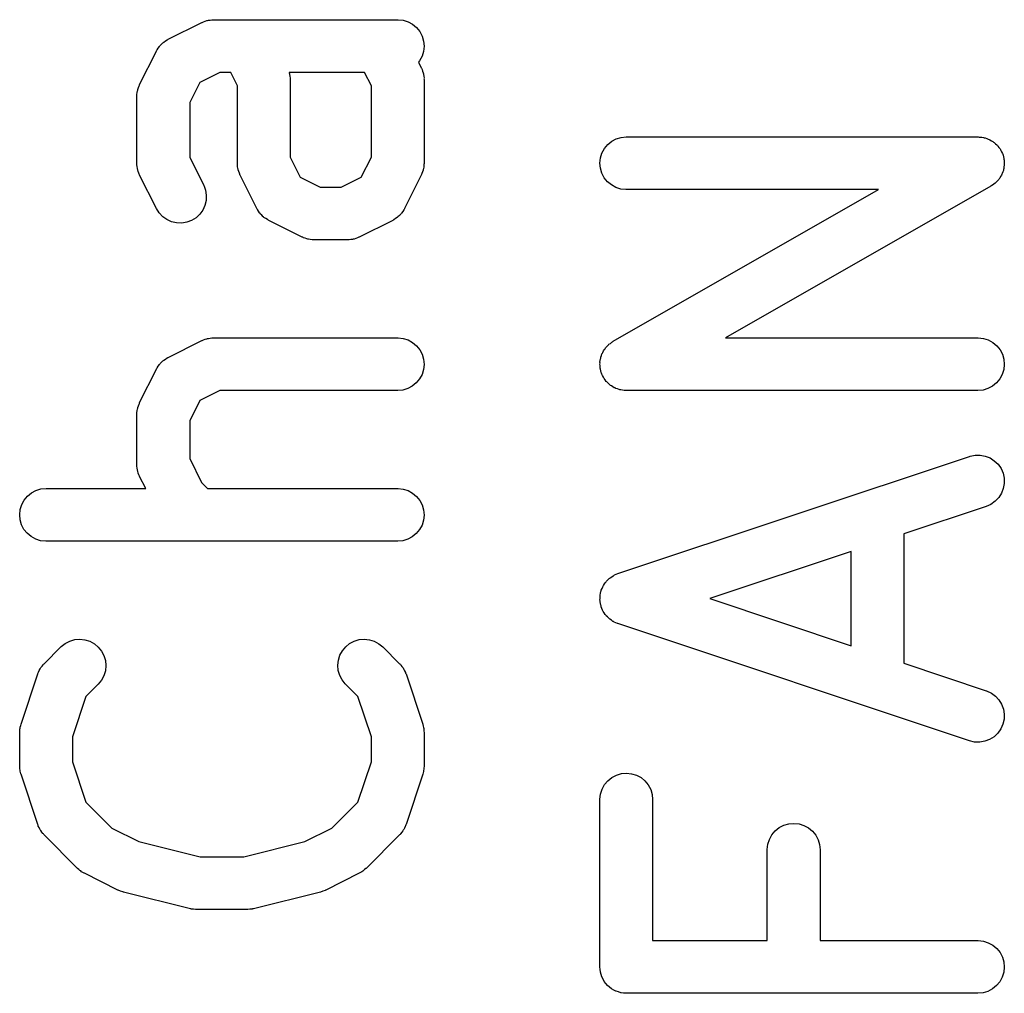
# Model space of a CAD drawing. Extents: x 0.02 to 3.89, y 0.07 to 3.88.
# Tile 155 of 172: x 2.51 to 2.62, y 3.58 to 3.68. Entities that reach past the tile are written whole.
import ezdxf

# ---------------------------------------------------------------- set-up
doc = ezdxf.new("R2010")
doc.units = 0
doc.header["$MEASUREMENT"] = 0
doc.layers.add('BLACK', color=7, linetype='CONTINUOUS')

msp = doc.modelspace()

# ---------------------------------------------------------------- linework, layer by layer
at = {"layer": 'BLACK', "linetype": 'CONTINUOUS'}
for p, q in [((2.52657, 3.68243), (2.53032, 3.68431)), ((2.53032, 3.68431), (2.53035, 3.68432)), ((2.53035, 3.68432), (2.53043, 3.68435)), ((2.53043, 3.68435), (2.53051, 3.68439)), ((2.53051, 3.68439), (2.5307, 3.68445)), ((2.5307, 3.68445), (2.53089, 3.68452)), ((2.53089, 3.68452), (2.53098, 3.68454)), ((2.53098, 3.68454), (2.53106, 3.68456)), ((2.53106, 3.68456), (2.53126, 3.68458)), ((2.53126, 3.68458), (2.53146, 3.68461)), ((2.53146, 3.68461), (2.53155, 3.68461)), ((2.53155, 3.68461), (2.53164, 3.68462)), ((2.53164, 3.68462), (2.55226, 3.68462)), ((2.55226, 3.68462), (2.5523, 3.68462)), ((2.5523, 3.68462), (2.55287, 3.68455)), ((2.55287, 3.68455), (2.55342, 3.68438)), ((2.55342, 3.68438), (2.55393, 3.6841)), ((2.55393, 3.6841), (2.55437, 3.68373)), ((2.55437, 3.68373), (2.55473, 3.68328)), ((2.55473, 3.68328), (2.555, 3.68277)), ((2.52562, 3.68168), (2.52566, 3.68173)), ((2.52566, 3.68173), (2.52582, 3.68188)), ((2.52582, 3.68188), (2.52598, 3.68204)), ((2.52598, 3.68204), (2.52603, 3.68208)), ((2.52603, 3.68208), (2.52608, 3.68212)), ((2.52608, 3.68212), (2.52627, 3.68224)), ((2.52627, 3.68224), (2.52645, 3.68237)), ((2.52645, 3.68237), (2.52651, 3.6824)), ((2.52651, 3.6824), (2.52657, 3.68243)), ((2.555, 3.68277), (2.55516, 3.68222)), ((2.55516, 3.68222), (2.55521, 3.68164)), ((2.52337, 3.67736), (2.52525, 3.68111)), ((2.52525, 3.68111), (2.52526, 3.68115)), ((2.52526, 3.68115), (2.5253, 3.6812)), ((2.5253, 3.6812), (2.52533, 3.68126)), ((2.52533, 3.68126), (2.52546, 3.68144)), ((2.52546, 3.68144), (2.52558, 3.68163)), ((2.52558, 3.68163), (2.52562, 3.68168)), ((2.55515, 3.68107), (2.55498, 3.68052)), ((2.55521, 3.68164), (2.55515, 3.68107)), ((2.55471, 3.68001), (2.55458, 3.67987)), ((2.55458, 3.67987), (2.5549, 3.67924)), ((2.55498, 3.68052), (2.55471, 3.68001)), ((2.53233, 3.67871), (2.53009, 3.67759)), ((2.53356, 3.67871), (2.53233, 3.67871)), ((2.53431, 3.67722), (2.53356, 3.67871)), ((2.5401, 3.67871), (2.54012, 3.67866)), ((2.54856, 3.67871), (2.5401, 3.67871)), ((2.54012, 3.67866), (2.54013, 3.67857)), ((2.54013, 3.67857), (2.54016, 3.67849)), ((2.54016, 3.67849), (2.54018, 3.67829)), ((2.54931, 3.67722), (2.54856, 3.67871)), ((2.5549, 3.67924), (2.55492, 3.6792)), ((2.55492, 3.6792), (2.55495, 3.67912)), ((2.55495, 3.67912), (2.55499, 3.67904)), ((2.55499, 3.67904), (2.55505, 3.67885)), ((2.55505, 3.67885), (2.55512, 3.67866)), ((2.55512, 3.67866), (2.55513, 3.67857)), ((2.55513, 3.67857), (2.55516, 3.67849)), ((2.55516, 3.67849), (2.55518, 3.67829)), ((2.5233, 3.6772), (2.52334, 3.67728)), ((2.52334, 3.67728), (2.52337, 3.67736)), ((2.53009, 3.67759), (2.52897, 3.67534)), ((2.54018, 3.67829), (2.54021, 3.67809)), ((2.54021, 3.67809), (2.54021, 3.678)), ((2.54021, 3.678), (2.54021, 3.67792)), ((2.54021, 3.67792), (2.54021, 3.66924)), ((2.55518, 3.67829), (2.55521, 3.67809)), ((2.55521, 3.67809), (2.5552, 3.678)), ((2.5552, 3.678), (2.55521, 3.67792)), ((2.55521, 3.67792), (2.55521, 3.66854)), ((2.52307, 3.67625), (2.5231, 3.67645)), ((2.52307, 3.67617), (2.52307, 3.67625)), ((2.5231, 3.67645), (2.52312, 3.67665)), ((2.52312, 3.67665), (2.52315, 3.67674)), ((2.52315, 3.67674), (2.52317, 3.67682)), ((2.52317, 3.67682), (2.52324, 3.67701)), ((2.52324, 3.67701), (2.5233, 3.6772)), ((2.53431, 3.66854), (2.53431, 3.67722)), ((2.54931, 3.66924), (2.54931, 3.67722)), ((2.52306, 3.67608), (2.52307, 3.67617)), ((2.52306, 3.67604), (2.52306, 3.67608)), ((2.52306, 3.66854), (2.52306, 3.67604)), ((2.52897, 3.67534), (2.52897, 3.66924)), ((2.57577, 3.67064), (2.57622, 3.671)), ((2.57622, 3.671), (2.57672, 3.67127)), ((2.57672, 3.67127), (2.57728, 3.67144)), ((2.57728, 3.67144), (2.57785, 3.67149)), ((2.57785, 3.67149), (2.61722, 3.67149)), ((2.61722, 3.67149), (2.61726, 3.67149)), ((2.61726, 3.67149), (2.61736, 3.67148)), ((2.61736, 3.67148), (2.61746, 3.67148)), ((2.61746, 3.67148), (2.61765, 3.67145)), ((2.61765, 3.67145), (2.61783, 3.67143)), ((2.61783, 3.67143), (2.61793, 3.6714)), ((2.61793, 3.6714), (2.61803, 3.67138)), ((2.61803, 3.67138), (2.6182, 3.67131)), ((2.6182, 3.67131), (2.61838, 3.67126)), ((2.61838, 3.67126), (2.61847, 3.67121)), ((2.61847, 3.67121), (2.61856, 3.67117)), ((2.61856, 3.67117), (2.61872, 3.67107)), ((2.61872, 3.67107), (2.61889, 3.67098)), ((2.61889, 3.67098), (2.61896, 3.67091)), ((2.61896, 3.67091), (2.61905, 3.67086)), ((2.61905, 3.67086), (2.61918, 3.67073)), ((2.61918, 3.67073), (2.61933, 3.67061)), ((2.57496, 3.66914), (2.57513, 3.66969)), ((2.57513, 3.66969), (2.5754, 3.67019)), ((2.5754, 3.67019), (2.57577, 3.67064)), ((2.61933, 3.67061), (2.61939, 3.67053)), ((2.61939, 3.67053), (2.61946, 3.67046)), ((2.61946, 3.67046), (2.61957, 3.67031)), ((2.61957, 3.67031), (2.61969, 3.67016)), ((2.61969, 3.67016), (2.61974, 3.67007)), ((2.61974, 3.67007), (2.61979, 3.66999)), ((2.61979, 3.66999), (2.61987, 3.66982)), ((2.61987, 3.66982), (2.61996, 3.66965)), ((2.61996, 3.66965), (2.61999, 3.66955)), ((2.52307, 3.66846), (2.52306, 3.66854)), ((2.52306, 3.66837), (2.52307, 3.66846)), ((2.52897, 3.66924), (2.53053, 3.66611)), ((2.53432, 3.66846), (2.53431, 3.66854)), ((2.53431, 3.66837), (2.53432, 3.66846)), ((2.54021, 3.66924), (2.54134, 3.66699)), ((2.54818, 3.66699), (2.54931, 3.66924)), ((2.55521, 3.6685), (2.5552, 3.66841)), ((2.55521, 3.66854), (2.55521, 3.6685)), ((2.5749, 3.66856), (2.57496, 3.66914)), ((2.57495, 3.66799), (2.5749, 3.66856)), ((2.61999, 3.66955), (2.62003, 3.66946)), ((2.62003, 3.66946), (2.62007, 3.66928)), ((2.62007, 3.66928), (2.62012, 3.66909)), ((2.62012, 3.66909), (2.62013, 3.669)), ((2.62013, 3.669), (2.62015, 3.6689)), ((2.62015, 3.6689), (2.62016, 3.66871)), ((2.62016, 3.66871), (2.62017, 3.66852)), ((2.62017, 3.66852), (2.62016, 3.66842)), ((2.5231, 3.66817), (2.52306, 3.66837)), ((2.52312, 3.66797), (2.5231, 3.66817)), ((2.52314, 3.66788), (2.52312, 3.66797)), ((2.52315, 3.6678), (2.52314, 3.66788)), ((2.52322, 3.66761), (2.52315, 3.6678)), ((2.52328, 3.66742), (2.52322, 3.66761)), ((2.52332, 3.66734), (2.52328, 3.66742)), ((2.53434, 3.66817), (2.53431, 3.66837)), ((2.53436, 3.66797), (2.53434, 3.66817)), ((2.53439, 3.66788), (2.53436, 3.66797)), ((2.5344, 3.6678), (2.53439, 3.66788)), ((2.53447, 3.66761), (2.5344, 3.6678)), ((2.53453, 3.66742), (2.53447, 3.66761)), ((2.53457, 3.66734), (2.53453, 3.66742)), ((2.55497, 3.66738), (2.55493, 3.6673)), ((2.55503, 3.66757), (2.55497, 3.66738)), ((2.55511, 3.66776), (2.55503, 3.66757)), ((2.55512, 3.66784), (2.55511, 3.66776)), ((2.55515, 3.66793), (2.55512, 3.66784)), ((2.55517, 3.66813), (2.55515, 3.66793)), ((2.5552, 3.66833), (2.55517, 3.66813)), ((2.5552, 3.66841), (2.5552, 3.66833)), ((2.57511, 3.66744), (2.57495, 3.66799)), ((2.57538, 3.66692), (2.57511, 3.66744)), ((2.61994, 3.6674), (2.61989, 3.66731)), ((2.62, 3.66758), (2.61994, 3.6674)), ((2.62007, 3.66775), (2.62, 3.66758)), ((2.62008, 3.66785), (2.62007, 3.66775)), ((2.62011, 3.66795), (2.62008, 3.66785)), ((2.62013, 3.66814), (2.62011, 3.66795)), ((2.62016, 3.66832), (2.62013, 3.66814)), ((2.62016, 3.66842), (2.62016, 3.66832)), ((2.52335, 3.66726), (2.52332, 3.66734)), ((2.52337, 3.66722), (2.52335, 3.66726)), ((2.52525, 3.66347), (2.52337, 3.66722)), ((2.5346, 3.66726), (2.53457, 3.66734)), ((2.53462, 3.66722), (2.5346, 3.66726)), ((2.53649, 3.66347), (2.53462, 3.66722)), ((2.54134, 3.66699), (2.54358, 3.66587)), ((2.54594, 3.66587), (2.54818, 3.66699)), ((2.5549, 3.66722), (2.55303, 3.66347)), ((2.55493, 3.6673), (2.5549, 3.66722)), ((2.57574, 3.66648), (2.57538, 3.66692)), ((2.57618, 3.66611), (2.57574, 3.66648)), ((2.61915, 3.66631), (2.619, 3.6662)), ((2.61922, 3.66638), (2.61915, 3.66631)), ((2.6193, 3.66645), (2.61922, 3.66638)), ((2.61942, 3.66659), (2.6193, 3.66645)), ((2.61955, 3.66673), (2.61942, 3.66659)), ((2.6196, 3.66681), (2.61955, 3.66673)), ((2.61967, 3.66689), (2.6196, 3.66681)), ((2.61976, 3.66706), (2.61967, 3.66689)), ((2.61986, 3.66722), (2.61976, 3.66706)), ((2.61989, 3.66731), (2.61986, 3.66722)), ((2.53053, 3.66611), (2.53055, 3.66608)), ((2.53055, 3.66608), (2.53074, 3.66553)), ((2.53074, 3.66553), (2.53083, 3.66497)), ((2.54358, 3.66587), (2.54594, 3.66587)), ((2.57669, 3.66583), (2.57618, 3.66611)), ((2.57638, 3.64861), (2.6061, 3.66559)), ((2.57724, 3.66565), (2.57669, 3.66583)), ((2.57781, 3.66559), (2.57724, 3.66565)), ((2.57785, 3.66559), (2.57781, 3.66559)), ((2.6061, 3.66559), (2.57785, 3.66559)), ((2.61868, 3.66598), (2.58897, 3.649)), ((2.61877, 3.66604), (2.61868, 3.66598)), ((2.61885, 3.66608), (2.61877, 3.66604)), ((2.619, 3.6662), (2.61885, 3.66608)), ((2.53081, 3.66439), (2.53068, 3.66383)), ((2.53083, 3.66497), (2.53081, 3.66439)), ((2.52555, 3.66298), (2.52525, 3.66347)), ((2.52595, 3.66256), (2.52555, 3.66298)), ((2.53044, 3.66331), (2.5301, 3.66284)), ((2.53068, 3.66383), (2.53044, 3.66331)), ((2.53653, 3.66342), (2.53649, 3.66347)), ((2.53655, 3.66336), (2.53653, 3.66342)), ((2.53668, 3.66317), (2.53655, 3.66336)), ((2.5368, 3.66298), (2.53668, 3.66317)), ((2.53685, 3.66294), (2.5368, 3.66298)), ((2.55269, 3.66295), (2.55265, 3.66291)), ((2.55282, 3.66314), (2.55269, 3.66295)), ((2.55295, 3.66332), (2.55282, 3.66314)), ((2.55297, 3.66338), (2.55295, 3.66332)), ((2.55301, 3.66343), (2.55297, 3.66338)), ((2.55303, 3.66347), (2.55301, 3.66343)), ((2.52642, 3.66223), (2.52595, 3.66256)), ((2.52694, 3.66199), (2.52642, 3.66223)), ((2.52751, 3.66186), (2.52694, 3.66199)), ((2.52808, 3.66185), (2.52751, 3.66186)), ((2.52865, 3.66194), (2.52808, 3.66185)), ((2.52919, 3.66214), (2.52865, 3.66194)), ((2.52968, 3.66245), (2.52919, 3.66214)), ((2.5301, 3.66284), (2.52968, 3.66245)), ((2.53688, 3.66288), (2.53685, 3.66294)), ((2.53704, 3.66273), (2.53688, 3.66288)), ((2.5372, 3.66256), (2.53704, 3.66273)), ((2.53725, 3.66253), (2.5372, 3.66256)), ((2.53729, 3.66248), (2.53725, 3.66253)), ((2.53748, 3.66236), (2.53729, 3.66248)), ((2.53767, 3.66223), (2.53748, 3.66236)), ((2.53772, 3.6622), (2.53767, 3.66223)), ((2.53778, 3.66217), (2.53772, 3.6622)), ((2.53782, 3.66215), (2.53778, 3.66217)), ((2.54156, 3.66028), (2.53782, 3.66215)), ((2.5517, 3.66215), (2.54796, 3.66028)), ((2.55176, 3.66218), (2.5517, 3.66215)), ((2.55182, 3.66221), (2.55176, 3.66218)), ((2.552, 3.66234), (2.55182, 3.66221)), ((2.55219, 3.66246), (2.552, 3.66234)), ((2.55224, 3.6625), (2.55219, 3.66246)), ((2.55229, 3.66254), (2.55224, 3.6625)), ((2.55245, 3.6627), (2.55229, 3.66254)), ((2.55261, 3.66285), (2.55245, 3.6627)), ((2.55265, 3.66291), (2.55261, 3.66285)), ((2.54165, 3.66025), (2.54156, 3.66028)), ((2.54172, 3.6602), (2.54165, 3.66025)), ((2.54191, 3.66014), (2.54172, 3.6602)), ((2.5421, 3.66007), (2.54191, 3.66014)), ((2.54219, 3.66006), (2.5421, 3.66007)), ((2.54227, 3.66003), (2.54219, 3.66006)), ((2.54247, 3.66001), (2.54227, 3.66003)), ((2.54267, 3.65997), (2.54247, 3.66001)), ((2.54276, 3.65997), (2.54267, 3.65997)), ((2.54284, 3.65996), (2.54276, 3.65997)), ((2.54289, 3.65996), (2.54284, 3.65996)), ((2.54663, 3.65996), (2.54289, 3.65996)), ((2.54672, 3.65997), (2.54663, 3.65996)), ((2.54681, 3.65997), (2.54672, 3.65997)), ((2.54701, 3.66), (2.54681, 3.65997)), ((2.54721, 3.66002), (2.54701, 3.66)), ((2.54729, 3.66005), (2.54721, 3.66002)), ((2.54738, 3.66006), (2.54729, 3.66005)), ((2.54757, 3.66013), (2.54738, 3.66006)), ((2.54776, 3.66019), (2.54757, 3.66013)), ((2.54784, 3.66023), (2.54776, 3.66019)), ((2.54792, 3.66026), (2.54784, 3.66023)), ((2.54796, 3.66028), (2.54792, 3.66026)), ((2.52657, 3.64681), (2.53032, 3.64869)), ((2.53032, 3.64869), (2.53035, 3.6487)), ((2.53035, 3.6487), (2.53043, 3.64873)), ((2.53043, 3.64873), (2.53051, 3.64877)), ((2.53051, 3.64877), (2.5307, 3.64883)), ((2.5307, 3.64883), (2.53089, 3.6489)), ((2.53089, 3.6489), (2.53098, 3.64892)), ((2.53098, 3.64892), (2.53106, 3.64894)), ((2.53106, 3.64894), (2.53126, 3.64896)), ((2.53126, 3.64896), (2.53146, 3.64899)), ((2.53146, 3.64899), (2.53155, 3.64899)), ((2.53155, 3.64899), (2.53164, 3.649)), ((2.53164, 3.649), (2.55226, 3.649)), ((2.55226, 3.649), (2.5523, 3.649)), ((2.5523, 3.649), (2.55287, 3.64893)), ((2.55287, 3.64893), (2.55342, 3.64876)), ((2.55342, 3.64876), (2.55393, 3.64848)), ((2.58897, 3.649), (2.61722, 3.649)), ((2.61722, 3.649), (2.61726, 3.649)), ((2.61726, 3.649), (2.61783, 3.64893)), ((2.61783, 3.64893), (2.61838, 3.64876)), ((2.61838, 3.64876), (2.61889, 3.64848)), ((2.55393, 3.64848), (2.55437, 3.64811)), ((2.55437, 3.64811), (2.55473, 3.64766)), ((2.55473, 3.64766), (2.555, 3.64715)), ((2.57521, 3.64737), (2.57531, 3.64753)), ((2.57531, 3.64753), (2.5754, 3.6477)), ((2.5754, 3.6477), (2.57547, 3.64777)), ((2.57547, 3.64777), (2.57552, 3.64786)), ((2.57552, 3.64786), (2.57565, 3.64799)), ((2.57565, 3.64799), (2.57577, 3.64814)), ((2.57577, 3.64814), (2.57585, 3.6482)), ((2.57585, 3.6482), (2.57591, 3.64827)), ((2.57591, 3.64827), (2.57607, 3.64838)), ((2.57607, 3.64838), (2.57622, 3.6485)), ((2.57622, 3.6485), (2.5763, 3.64855)), ((2.5763, 3.64855), (2.57638, 3.64861)), ((2.61889, 3.64848), (2.61933, 3.64811)), ((2.61933, 3.64811), (2.61969, 3.64766)), ((2.61969, 3.64766), (2.61996, 3.64715)), ((2.52582, 3.64626), (2.52598, 3.64642)), ((2.52598, 3.64642), (2.52603, 3.64646)), ((2.52603, 3.64646), (2.52608, 3.6465)), ((2.52608, 3.6465), (2.52627, 3.64662)), ((2.52627, 3.64662), (2.52645, 3.64675)), ((2.52645, 3.64675), (2.52651, 3.64678)), ((2.52651, 3.64678), (2.52657, 3.64681)), ((2.555, 3.64715), (2.55516, 3.6466)), ((2.55516, 3.6466), (2.55521, 3.64602)), ((2.5749, 3.64626), (2.57494, 3.64645)), ((2.57494, 3.64645), (2.57496, 3.64664)), ((2.57496, 3.64664), (2.57499, 3.64673)), ((2.57499, 3.64673), (2.575, 3.64683)), ((2.575, 3.64683), (2.57507, 3.64701)), ((2.57507, 3.64701), (2.57513, 3.64719)), ((2.57513, 3.64719), (2.57517, 3.64728)), ((2.57517, 3.64728), (2.57521, 3.64737)), ((2.61996, 3.64715), (2.62012, 3.6466)), ((2.62012, 3.6466), (2.62017, 3.64602)), ((2.52337, 3.64174), (2.52525, 3.64549)), ((2.52525, 3.64549), (2.52526, 3.64553)), ((2.52526, 3.64553), (2.5253, 3.64558)), ((2.5253, 3.64558), (2.52533, 3.64564)), ((2.52533, 3.64564), (2.52546, 3.64582)), ((2.52546, 3.64582), (2.52558, 3.64601)), ((2.52558, 3.64601), (2.52562, 3.64606)), ((2.52562, 3.64606), (2.52566, 3.64611)), ((2.52566, 3.64611), (2.52582, 3.64626)), ((2.55515, 3.64545), (2.55498, 3.6449)), ((2.55521, 3.64602), (2.55515, 3.64545)), ((2.57491, 3.64616), (2.5749, 3.64626)), ((2.5749, 3.64606), (2.57491, 3.64616)), ((2.57491, 3.64588), (2.5749, 3.64606)), ((2.57492, 3.64569), (2.57491, 3.64588)), ((2.57494, 3.64559), (2.57492, 3.64569)), ((2.57495, 3.64549), (2.57494, 3.64559)), ((2.575, 3.64531), (2.57495, 3.64549)), ((2.57504, 3.64512), (2.575, 3.64531)), ((2.62011, 3.64545), (2.61994, 3.6449)), ((2.62017, 3.64602), (2.62011, 3.64545)), ((2.55471, 3.64439), (2.55434, 3.64395)), ((2.55498, 3.6449), (2.55471, 3.64439)), ((2.57508, 3.64503), (2.57504, 3.64512)), ((2.57511, 3.64494), (2.57508, 3.64503)), ((2.5752, 3.64477), (2.57511, 3.64494)), ((2.57528, 3.6446), (2.5752, 3.64477)), ((2.57533, 3.64452), (2.57528, 3.6446)), ((2.57538, 3.64443), (2.57533, 3.64452)), ((2.5755, 3.64428), (2.57538, 3.64443)), ((2.57561, 3.64412), (2.5755, 3.64428)), ((2.61967, 3.64439), (2.6193, 3.64395)), ((2.61994, 3.6449), (2.61967, 3.64439)), ((2.55283, 3.64315), (2.55226, 3.64309)), ((2.55338, 3.64331), (2.55283, 3.64315)), ((2.55389, 3.64358), (2.55338, 3.64331)), ((2.55434, 3.64395), (2.55389, 3.64358)), ((2.57568, 3.64406), (2.57561, 3.64412)), ((2.57574, 3.64398), (2.57568, 3.64406)), ((2.57588, 3.64386), (2.57574, 3.64398)), ((2.57602, 3.64373), (2.57588, 3.64386)), ((2.5761, 3.64367), (2.57602, 3.64373)), ((2.57618, 3.64361), (2.5761, 3.64367)), ((2.57635, 3.64352), (2.57618, 3.64361)), ((2.57651, 3.64341), (2.57635, 3.64352)), ((2.5766, 3.64338), (2.57651, 3.64341)), ((2.57669, 3.64333), (2.5766, 3.64338)), ((2.57687, 3.64327), (2.57669, 3.64333)), ((2.57704, 3.6432), (2.57687, 3.64327)), ((2.57714, 3.64319), (2.57704, 3.6432)), ((2.57724, 3.64316), (2.57714, 3.64319)), ((2.57742, 3.64313), (2.57724, 3.64316)), ((2.57761, 3.6431), (2.57742, 3.64313)), ((2.61779, 3.64315), (2.61722, 3.64309)), ((2.61834, 3.64331), (2.61779, 3.64315)), ((2.61885, 3.64358), (2.61834, 3.64331)), ((2.6193, 3.64395), (2.61885, 3.64358)), ((2.53233, 3.64309), (2.53009, 3.64197)), ((2.55226, 3.64309), (2.53233, 3.64309)), ((2.57771, 3.6431), (2.57761, 3.6431)), ((2.57781, 3.64309), (2.57771, 3.6431)), ((2.57785, 3.64309), (2.57781, 3.64309)), ((2.61722, 3.64309), (2.57785, 3.64309)), ((2.5231, 3.64083), (2.52312, 3.64103)), ((2.52312, 3.64103), (2.52315, 3.64112)), ((2.52315, 3.64112), (2.52317, 3.6412)), ((2.52317, 3.6412), (2.52324, 3.64139)), ((2.52324, 3.64139), (2.5233, 3.64158)), ((2.5233, 3.64158), (2.52334, 3.64166)), ((2.52334, 3.64166), (2.52337, 3.64174)), ((2.53009, 3.64197), (2.52897, 3.63972)), ((2.52306, 3.64046), (2.52307, 3.64055)), ((2.52306, 3.64042), (2.52306, 3.64046)), ((2.52306, 3.6348), (2.52306, 3.64042)), ((2.52307, 3.64063), (2.5231, 3.64083)), ((2.52307, 3.64055), (2.52307, 3.64063)), ((2.52897, 3.63972), (2.52897, 3.63549)), ((2.52897, 3.63549), (2.53031, 3.6328)), ((2.57692, 3.6226), (2.61629, 3.63572)), ((2.61629, 3.63572), (2.61633, 3.63573)), ((2.61633, 3.63573), (2.61689, 3.63586)), ((2.61689, 3.63586), (2.61746, 3.63586)), ((2.61746, 3.63586), (2.61803, 3.63576)), ((2.61803, 3.63576), (2.61857, 3.63555)), ((2.61857, 3.63555), (2.61905, 3.63524)), ((2.52307, 3.63471), (2.52306, 3.6348)), ((2.52306, 3.63462), (2.52307, 3.63471)), ((2.5231, 3.63442), (2.52306, 3.63462)), ((2.52312, 3.63422), (2.5231, 3.63442)), ((2.61905, 3.63524), (2.61947, 3.63484)), ((2.61947, 3.63484), (2.6198, 3.63436)), ((2.6198, 3.63436), (2.62003, 3.63384)), ((2.52314, 3.63414), (2.52312, 3.63422)), ((2.52315, 3.63405), (2.52314, 3.63414)), ((2.52322, 3.63386), (2.52315, 3.63405)), ((2.52328, 3.63367), (2.52322, 3.63386)), ((2.52332, 3.63359), (2.52328, 3.63367)), ((2.52335, 3.63351), (2.52332, 3.63359)), ((2.52337, 3.63348), (2.52335, 3.63351)), ((2.52405, 3.63212), (2.52337, 3.63348)), ((2.62003, 3.63384), (2.62015, 3.63327)), ((2.62015, 3.63327), (2.62016, 3.6327)), ((2.51232, 3.63207), (2.51289, 3.63212)), ((2.51289, 3.63212), (2.52405, 3.63212)), ((2.53031, 3.6328), (2.53098, 3.63212)), ((2.53098, 3.63212), (2.55226, 3.63212)), ((2.55226, 3.63212), (2.5523, 3.63212)), ((2.5523, 3.63212), (2.55287, 3.63206)), ((2.62006, 3.63213), (2.61986, 3.63159)), ((2.62016, 3.6327), (2.62006, 3.63213)), ((2.51044, 3.63082), (2.51081, 3.63127)), ((2.51081, 3.63127), (2.51125, 3.63163)), ((2.51125, 3.63163), (2.51176, 3.6319)), ((2.51176, 3.6319), (2.51232, 3.63207)), ((2.55287, 3.63206), (2.55342, 3.63189)), ((2.55342, 3.63189), (2.55393, 3.63161)), ((2.55393, 3.63161), (2.55437, 3.63124)), ((2.55437, 3.63124), (2.55473, 3.63079)), ((2.61955, 3.6311), (2.61915, 3.63069)), ((2.61986, 3.63159), (2.61955, 3.6311)), ((2.51, 3.62977), (2.51017, 3.63032)), ((2.51017, 3.63032), (2.51044, 3.63082)), ((2.55473, 3.63079), (2.555, 3.63028)), ((2.555, 3.63028), (2.55516, 3.62972)), ((2.61815, 3.63012), (2.60892, 3.62704)), ((2.61868, 3.63035), (2.61815, 3.63012)), ((2.61915, 3.63069), (2.61868, 3.63035)), ((2.50994, 3.62919), (2.51, 3.62977)), ((2.50999, 3.62862), (2.50994, 3.62919)), ((2.55521, 3.62915), (2.55515, 3.62858)), ((2.55516, 3.62972), (2.55521, 3.62915)), ((2.51015, 3.62807), (2.50999, 3.62862)), ((2.51042, 3.62755), (2.51015, 3.62807)), ((2.55498, 3.62803), (2.55471, 3.62752)), ((2.55515, 3.62858), (2.55498, 3.62803)), ((2.51078, 3.62711), (2.51042, 3.62755)), ((2.51122, 3.62674), (2.51078, 3.62711)), ((2.51173, 3.62646), (2.51122, 3.62674)), ((2.55389, 3.62671), (2.55338, 3.62644)), ((2.55434, 3.62708), (2.55389, 3.62671)), ((2.55471, 3.62752), (2.55434, 3.62708)), ((2.60892, 3.62704), (2.60892, 3.61255)), ((2.51228, 3.62628), (2.51173, 3.62646)), ((2.51285, 3.62622), (2.51228, 3.62628)), ((2.51289, 3.62622), (2.51285, 3.62622)), ((2.55226, 3.62622), (2.51289, 3.62622)), ((2.55283, 3.62627), (2.55226, 3.62622)), ((2.55338, 3.62644), (2.55283, 3.62627)), ((2.60302, 3.62507), (2.58719, 3.6198)), ((2.60302, 3.61452), (2.60302, 3.62507)), ((2.57605, 3.62214), (2.57622, 3.62225)), ((2.57622, 3.62225), (2.57639, 3.62236)), ((2.57639, 3.62236), (2.57647, 3.6224)), ((2.57647, 3.6224), (2.57654, 3.62244)), ((2.57654, 3.62244), (2.57673, 3.62252)), ((2.57673, 3.62252), (2.57692, 3.6226)), ((2.57514, 3.62094), (2.57521, 3.62113)), ((2.57521, 3.62113), (2.57526, 3.6212)), ((2.57526, 3.6212), (2.57529, 3.62128)), ((2.57529, 3.62128), (2.57541, 3.62144)), ((2.57541, 3.62144), (2.57552, 3.62161)), ((2.57552, 3.62161), (2.57558, 3.62168)), ((2.57558, 3.62168), (2.57563, 3.62174)), ((2.57563, 3.62174), (2.57578, 3.62188)), ((2.57578, 3.62188), (2.57592, 3.62203)), ((2.57592, 3.62203), (2.57599, 3.62208)), ((2.57599, 3.62208), (2.57605, 3.62214)), ((2.57491, 3.62002), (2.57492, 3.62011)), ((2.57491, 3.61982), (2.57491, 3.62002)), ((2.57492, 3.62019), (2.57497, 3.62039)), ((2.57492, 3.62011), (2.57492, 3.62019)), ((2.57497, 3.62039), (2.57501, 3.62059)), ((2.57501, 3.62059), (2.57504, 3.62067)), ((2.57504, 3.62067), (2.57505, 3.62075)), ((2.57505, 3.62075), (2.57514, 3.62094)), ((2.5749, 3.61961), (2.57491, 3.61982)), ((2.57492, 3.61953), (2.5749, 3.61961)), ((2.57492, 3.61945), (2.57492, 3.61953)), ((2.57496, 3.61925), (2.57492, 3.61945)), ((2.57499, 3.61905), (2.57496, 3.61925)), ((2.57502, 3.61897), (2.57499, 3.61905)), ((2.57504, 3.61888), (2.57502, 3.61897)), ((2.57512, 3.6187), (2.57504, 3.61888)), ((2.58719, 3.6198), (2.60302, 3.61452)), ((2.57519, 3.6185), (2.57512, 3.6187)), ((2.57524, 3.61843), (2.57519, 3.6185)), ((2.57527, 3.61836), (2.57524, 3.61843)), ((2.57539, 3.61819), (2.57527, 3.61836)), ((2.5755, 3.61801), (2.57539, 3.61819)), ((2.57555, 3.61795), (2.5755, 3.61801)), ((2.5756, 3.61788), (2.57555, 3.61795)), ((2.57575, 3.61774), (2.5756, 3.61788)), ((2.57589, 3.61759), (2.57575, 3.61774)), ((2.57596, 3.61754), (2.57589, 3.61759)), ((2.57602, 3.61748), (2.57596, 3.61754)), ((2.57619, 3.61737), (2.57602, 3.61748)), ((2.57635, 3.61725), (2.57619, 3.61737)), ((2.57643, 3.61722), (2.57635, 3.61725)), ((2.5765, 3.61717), (2.57643, 3.61722)), ((2.57669, 3.6171), (2.5765, 3.61717)), ((2.57688, 3.61701), (2.57669, 3.6171)), ((2.57692, 3.617), (2.57688, 3.61701)), ((2.61629, 3.60387), (2.57692, 3.617)), ((2.51458, 3.61442), (2.51503, 3.61477)), ((2.51503, 3.61477), (2.51554, 3.61504)), ((2.51554, 3.61504), (2.5161, 3.6152)), ((2.5161, 3.6152), (2.51667, 3.61525)), ((2.51667, 3.61525), (2.51724, 3.61519)), ((2.51724, 3.61519), (2.51779, 3.61502)), ((2.51779, 3.61502), (2.5183, 3.61474)), ((2.5183, 3.61474), (2.51874, 3.61437)), ((2.54644, 3.6144), (2.54688, 3.61476)), ((2.54688, 3.61476), (2.54739, 3.61503)), ((2.54739, 3.61503), (2.54795, 3.6152)), ((2.54795, 3.6152), (2.54852, 3.61525)), ((2.54852, 3.61525), (2.54909, 3.61519)), ((2.54909, 3.61519), (2.54964, 3.61502)), ((2.54964, 3.61502), (2.55015, 3.61475)), ((2.55015, 3.61475), (2.5506, 3.61439)), ((2.51268, 3.61251), (2.51455, 3.61439)), ((2.51455, 3.61439), (2.51458, 3.61442)), ((2.51874, 3.61437), (2.5191, 3.61392)), ((2.5191, 3.61392), (2.51937, 3.61341)), ((2.51937, 3.61341), (2.51954, 3.61286)), ((2.54562, 3.6129), (2.54579, 3.61345)), ((2.54579, 3.61345), (2.54607, 3.61396)), ((2.54607, 3.61396), (2.54644, 3.6144)), ((2.5506, 3.61439), (2.55247, 3.61251)), ((2.51244, 3.61222), (2.51256, 3.61239)), ((2.51256, 3.61239), (2.51262, 3.61244)), ((2.51262, 3.61244), (2.51268, 3.61251)), ((2.51959, 3.61229), (2.51953, 3.61171)), ((2.51954, 3.61286), (2.51959, 3.61229)), ((2.54556, 3.61233), (2.54562, 3.6129)), ((2.54561, 3.61176), (2.54556, 3.61233)), ((2.55247, 3.61251), (2.5525, 3.61248)), ((2.5525, 3.61248), (2.55256, 3.61241)), ((2.55256, 3.61241), (2.55262, 3.61235)), ((2.55262, 3.61235), (2.55273, 3.61219)), ((2.60892, 3.61255), (2.61815, 3.60948)), ((2.51009, 3.60573), (2.51196, 3.61136)), ((2.51196, 3.61136), (2.51198, 3.6114)), ((2.51198, 3.6114), (2.51201, 3.61148)), ((2.51201, 3.61148), (2.51204, 3.61156)), ((2.51204, 3.61156), (2.51213, 3.61174)), ((2.51213, 3.61174), (2.51222, 3.61192)), ((2.51222, 3.61192), (2.51227, 3.61199)), ((2.51227, 3.61199), (2.51231, 3.61207)), ((2.51231, 3.61207), (2.51244, 3.61222)), ((2.51936, 3.61116), (2.51909, 3.61066)), ((2.51953, 3.61171), (2.51936, 3.61116)), ((2.54577, 3.6112), (2.54561, 3.61176)), ((2.54603, 3.61069), (2.54577, 3.6112)), ((2.55273, 3.61219), (2.55286, 3.61203)), ((2.55286, 3.61203), (2.5529, 3.61195)), ((2.5529, 3.61195), (2.55295, 3.61188)), ((2.55295, 3.61188), (2.55303, 3.6117)), ((2.55303, 3.6117), (2.55313, 3.61152)), ((2.55313, 3.61152), (2.55315, 3.61144)), ((2.55315, 3.61144), (2.55319, 3.61136)), ((2.55319, 3.61136), (2.55506, 3.60573)), ((2.51873, 3.61021), (2.51734, 3.60883)), ((2.51909, 3.61066), (2.51873, 3.61021)), ((2.54639, 3.61024), (2.54603, 3.61069)), ((2.54642, 3.61021), (2.54639, 3.61024)), ((2.5478, 3.60883), (2.54642, 3.61021)), ((2.61815, 3.60948), (2.61819, 3.60946)), ((2.61819, 3.60946), (2.61872, 3.60922)), ((2.61872, 3.60922), (2.61918, 3.60888)), ((2.51734, 3.60883), (2.51584, 3.60432)), ((2.54931, 3.60432), (2.5478, 3.60883)), ((2.61918, 3.60888), (2.61957, 3.60846)), ((2.61957, 3.60846), (2.61987, 3.60797)), ((2.61987, 3.60797), (2.62007, 3.60743)), ((2.62007, 3.60743), (2.62017, 3.60686)), ((2.62017, 3.60686), (2.62015, 3.60628)), ((2.51005, 3.60557), (2.51009, 3.60573)), ((2.55506, 3.60573), (2.55507, 3.60569)), ((2.55507, 3.60569), (2.55511, 3.60553)), ((2.62001, 3.60572), (2.61978, 3.6052)), ((2.62015, 3.60628), (2.62001, 3.60572)), ((2.50994, 3.60484), (2.50996, 3.60501)), ((2.50994, 3.6048), (2.50994, 3.60484)), ((2.50994, 3.60105), (2.50994, 3.6048)), ((2.50996, 3.60517), (2.50999, 3.60529)), ((2.50996, 3.60501), (2.50996, 3.60517)), ((2.50999, 3.60529), (2.51, 3.60541)), ((2.51, 3.60541), (2.51005, 3.60557)), ((2.55511, 3.60553), (2.55516, 3.60537)), ((2.55516, 3.60537), (2.55517, 3.60525)), ((2.55517, 3.60525), (2.55519, 3.60513)), ((2.55519, 3.60513), (2.5552, 3.60496)), ((2.5552, 3.60496), (2.55521, 3.6048)), ((2.55521, 3.6048), (2.55521, 3.60105)), ((2.61944, 3.60473), (2.61902, 3.60433)), ((2.61978, 3.6052), (2.61944, 3.60473)), ((2.51584, 3.60432), (2.51584, 3.60153)), ((2.54931, 3.60153), (2.54931, 3.60432)), ((2.61685, 3.60374), (2.61629, 3.60387)), ((2.61742, 3.60373), (2.61685, 3.60374)), ((2.61799, 3.60382), (2.61742, 3.60373)), ((2.61853, 3.60403), (2.61799, 3.60382)), ((2.61902, 3.60433), (2.61853, 3.60403)), ((2.51584, 3.60153), (2.51734, 3.59702)), ((2.5478, 3.59702), (2.54931, 3.60153)), ((2.50995, 3.60088), (2.50994, 3.60105)), ((2.50995, 3.60072), (2.50995, 3.60088)), ((2.50998, 3.6006), (2.50995, 3.60072)), ((2.50999, 3.60048), (2.50998, 3.6006)), ((2.51004, 3.60032), (2.50999, 3.60048)), ((2.51007, 3.60016), (2.51004, 3.60032)), ((2.51009, 3.60012), (2.51007, 3.60016)), ((2.51196, 3.59449), (2.51009, 3.60012)), ((2.55506, 3.60012), (2.55319, 3.59449)), ((2.5551, 3.60028), (2.55506, 3.60012)), ((2.55515, 3.60044), (2.5551, 3.60028)), ((2.55516, 3.60056), (2.55515, 3.60044)), ((2.55519, 3.60068), (2.55516, 3.60056)), ((2.55521, 3.60101), (2.55519, 3.60084)), ((2.55519, 3.60084), (2.55519, 3.60068)), ((2.55521, 3.60105), (2.55521, 3.60101)), ((2.57674, 3.60004), (2.5773, 3.6002)), ((2.5773, 3.6002), (2.57787, 3.60025)), ((2.57787, 3.60025), (2.57844, 3.60019)), ((2.57844, 3.60019), (2.57899, 3.60002)), ((2.57541, 3.59897), (2.57578, 3.59941)), ((2.57578, 3.59941), (2.57623, 3.59977)), ((2.57623, 3.59977), (2.57674, 3.60004)), ((2.57899, 3.60002), (2.5795, 3.59975)), ((2.5795, 3.59975), (2.57994, 3.59938)), ((2.57994, 3.59938), (2.58031, 3.59893)), ((2.5749, 3.59734), (2.57496, 3.59791)), ((2.57496, 3.59791), (2.57514, 3.59846)), ((2.57514, 3.59846), (2.57541, 3.59897)), ((2.58031, 3.59893), (2.58058, 3.59843)), ((2.58058, 3.59843), (2.58075, 3.59787)), ((2.51734, 3.59702), (2.52026, 3.5941)), ((2.54489, 3.5941), (2.5478, 3.59702)), ((2.5749, 3.5973), (2.5749, 3.59734)), ((2.5749, 3.57855), (2.5749, 3.5973)), ((2.58075, 3.59787), (2.5808, 3.5973)), ((2.5808, 3.5973), (2.5808, 3.58151)), ((2.59604, 3.59458), (2.59662, 3.59463)), ((2.59662, 3.59463), (2.59719, 3.59457)), ((2.512, 3.59441), (2.51196, 3.59449)), ((2.51202, 3.59433), (2.512, 3.59441)), ((2.51212, 3.59415), (2.51202, 3.59433)), ((2.5122, 3.59397), (2.51212, 3.59415)), ((2.51225, 3.59389), (2.5122, 3.59397)), ((2.51229, 3.59382), (2.51225, 3.59389)), ((2.51241, 3.59366), (2.51229, 3.59382)), ((2.51253, 3.59349), (2.51241, 3.59366)), ((2.52026, 3.5941), (2.52329, 3.59259)), ((2.54185, 3.59259), (2.54489, 3.5941)), ((2.55271, 3.59363), (2.55259, 3.59346)), ((2.55284, 3.59378), (2.55271, 3.59363)), ((2.55288, 3.59386), (2.55284, 3.59378)), ((2.55293, 3.59393), (2.55288, 3.59386)), ((2.55301, 3.59411), (2.55293, 3.59393)), ((2.55311, 3.59429), (2.55301, 3.59411)), ((2.55314, 3.59437), (2.55311, 3.59429)), ((2.55317, 3.59445), (2.55314, 3.59437)), ((2.55319, 3.59449), (2.55317, 3.59445)), ((2.59416, 3.59334), (2.59453, 3.59379)), ((2.59453, 3.59379), (2.59498, 3.59415)), ((2.59498, 3.59415), (2.59549, 3.59441)), ((2.59549, 3.59441), (2.59604, 3.59458)), ((2.59719, 3.59457), (2.59774, 3.5944)), ((2.59774, 3.5944), (2.59825, 3.59412)), ((2.59825, 3.59412), (2.59869, 3.59376)), ((2.59869, 3.59376), (2.59906, 3.59331)), ((2.51259, 3.59344), (2.51253, 3.59349)), ((2.51265, 3.59337), (2.51259, 3.59344)), ((2.51268, 3.59334), (2.51265, 3.59337)), ((2.51643, 3.58959), (2.51268, 3.59334)), ((2.52329, 3.59259), (2.53013, 3.59088)), ((2.53502, 3.59088), (2.54185, 3.59259)), ((2.55247, 3.59334), (2.54872, 3.58959)), ((2.55253, 3.5934), (2.55247, 3.59334)), ((2.55259, 3.59346), (2.55253, 3.5934)), ((2.59371, 3.59229), (2.59388, 3.59284)), ((2.59388, 3.59284), (2.59416, 3.59334)), ((2.59906, 3.59331), (2.59933, 3.5928)), ((2.59933, 3.5928), (2.59949, 3.59225)), ((2.59364, 3.59172), (2.59371, 3.59229)), ((2.59364, 3.59168), (2.59364, 3.59172)), ((2.59364, 3.58151), (2.59364, 3.59168)), ((2.59949, 3.59225), (2.59955, 3.59168)), ((2.59955, 3.59168), (2.59955, 3.58151)), ((2.53013, 3.59088), (2.53502, 3.59088)), ((2.51655, 3.58948), (2.51643, 3.58959)), ((2.51667, 3.58937), (2.51655, 3.58948)), ((2.51678, 3.5893), (2.51667, 3.58937)), ((2.51687, 3.58922), (2.51678, 3.5893)), ((2.51702, 3.58914), (2.51687, 3.58922)), ((2.51716, 3.58905), (2.51702, 3.58914)), ((2.5481, 3.58912), (2.54796, 3.58904)), ((2.54824, 3.5892), (2.5481, 3.58912)), ((2.54834, 3.58928), (2.54824, 3.5892)), ((2.54844, 3.58934), (2.54834, 3.58928)), ((2.54856, 3.58946), (2.54844, 3.58934)), ((2.54869, 3.58956), (2.54856, 3.58946)), ((2.54872, 3.58959), (2.54869, 3.58956)), ((2.51719, 3.58904), (2.51716, 3.58905)), ((2.52094, 3.58716), (2.51719, 3.58904)), ((2.54796, 3.58904), (2.54421, 3.58716)), ((2.52096, 3.58716), (2.52094, 3.58716)), ((2.52097, 3.58715), (2.52096, 3.58716)), ((2.52122, 3.58705), (2.52097, 3.58715)), ((2.52148, 3.58695), (2.52122, 3.58705)), ((2.52149, 3.58695), (2.52148, 3.58695)), ((2.52151, 3.58695), (2.52149, 3.58695)), ((2.52155, 3.58694), (2.52151, 3.58695)), ((2.52905, 3.58506), (2.52155, 3.58694)), ((2.5436, 3.58694), (2.5361, 3.58506)), ((2.54361, 3.58694), (2.5436, 3.58694)), ((2.54363, 3.58694), (2.54361, 3.58694)), ((2.54388, 3.58704), (2.54363, 3.58694)), ((2.54414, 3.58713), (2.54388, 3.58704)), ((2.54416, 3.58714), (2.54414, 3.58713)), ((2.54417, 3.58714), (2.54416, 3.58714)), ((2.54421, 3.58716), (2.54417, 3.58714)), ((2.5291, 3.58505), (2.52905, 3.58506)), ((2.52915, 3.58504), (2.5291, 3.58505)), ((2.52938, 3.58501), (2.52915, 3.58504)), ((2.52962, 3.58498), (2.52938, 3.58501)), ((2.52967, 3.58498), (2.52962, 3.58498)), ((2.52972, 3.58497), (2.52967, 3.58498)), ((2.52976, 3.58497), (2.52972, 3.58497)), ((2.53539, 3.58497), (2.52976, 3.58497)), ((2.53544, 3.58498), (2.53539, 3.58497)), ((2.53549, 3.58498), (2.53544, 3.58498)), ((2.53572, 3.58501), (2.53549, 3.58498)), ((2.53596, 3.58503), (2.53572, 3.58501)), ((2.53601, 3.58505), (2.53596, 3.58503)), ((2.53606, 3.58505), (2.53601, 3.58505)), ((2.5361, 3.58506), (2.53606, 3.58505)), ((2.5808, 3.58151), (2.59364, 3.58151)), ((2.59955, 3.58151), (2.61722, 3.58151)), ((2.61722, 3.58151), (2.61726, 3.58151)), ((2.61726, 3.58151), (2.61783, 3.58144)), ((2.61783, 3.58144), (2.61838, 3.58127)), ((2.61838, 3.58127), (2.61889, 3.58099)), ((2.61889, 3.58099), (2.61933, 3.58062)), ((2.61933, 3.58062), (2.61969, 3.58017)), ((2.61969, 3.58017), (2.61996, 3.57966)), ((2.61996, 3.57966), (2.62012, 3.57911)), ((2.57492, 3.57828), (2.5749, 3.57855)), ((2.57495, 3.578), (2.57492, 3.57828)), ((2.62017, 3.57853), (2.62011, 3.57796)), ((2.62012, 3.57911), (2.62017, 3.57853)), ((2.57495, 3.57799), (2.57495, 3.578)), ((2.57495, 3.57798), (2.57495, 3.57799)), ((2.57503, 3.57771), (2.57495, 3.57798)), ((2.57511, 3.57745), (2.57503, 3.57771)), ((2.57512, 3.57744), (2.57511, 3.57745)), ((2.57512, 3.57743), (2.57512, 3.57744)), ((2.57525, 3.57718), (2.57512, 3.57743)), ((2.57538, 3.57694), (2.57525, 3.57718)), ((2.61994, 3.57741), (2.61967, 3.5769)), ((2.62011, 3.57796), (2.61994, 3.57741)), ((2.57539, 3.57693), (2.57538, 3.57694)), ((2.57539, 3.57692), (2.57539, 3.57693)), ((2.57557, 3.5767), (2.57539, 3.57692)), ((2.57574, 3.57649), (2.57557, 3.5767)), ((2.57575, 3.57648), (2.57574, 3.57649)), ((2.57575, 3.57647), (2.57575, 3.57648)), ((2.57597, 3.5763), (2.57575, 3.57647)), ((2.57618, 3.57612), (2.57597, 3.5763)), ((2.57619, 3.57611), (2.57618, 3.57612)), ((2.5762, 3.5761), (2.57619, 3.57611)), ((2.57644, 3.57597), (2.5762, 3.5761)), ((2.57669, 3.57584), (2.57644, 3.57597)), ((2.61885, 3.57609), (2.61834, 3.57582)), ((2.6193, 3.57646), (2.61885, 3.57609)), ((2.61967, 3.5769), (2.6193, 3.57646)), ((2.5767, 3.57584), (2.57669, 3.57584)), ((2.57671, 3.57583), (2.5767, 3.57584)), ((2.57697, 3.57575), (2.57671, 3.57583)), ((2.57724, 3.57566), (2.57697, 3.57575)), ((2.57725, 3.57566), (2.57724, 3.57566)), ((2.57726, 3.57566), (2.57725, 3.57566)), ((2.57753, 3.57563), (2.57726, 3.57566)), ((2.57781, 3.5756), (2.57753, 3.57563)), ((2.57783, 3.5756), (2.57781, 3.5756)), ((2.57785, 3.5756), (2.57783, 3.5756)), ((2.57783, 3.5756), (2.57783, 3.5756)), ((2.57783, 3.5756), (2.57783, 3.5756)), ((2.61722, 3.5756), (2.57785, 3.5756)), ((2.61779, 3.57566), (2.61722, 3.5756)), ((2.61834, 3.57582), (2.61779, 3.57566))]:
    msp.add_line(p, q, dxfattribs=at)

doc.saveas('drawing.dxf')
